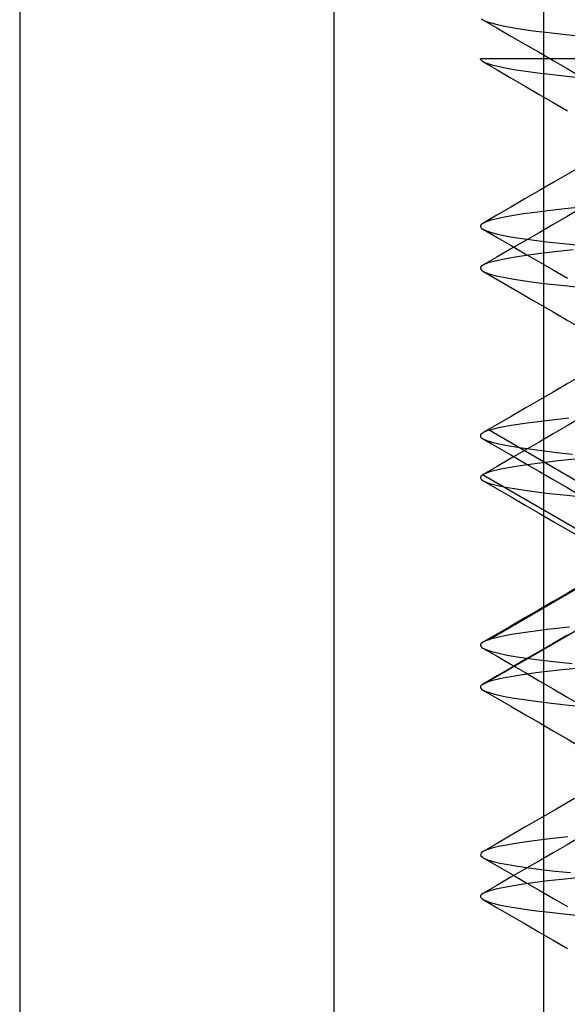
# Model space of a CAD drawing. Header units: millimetres. Extents: x 0 to 93, y -1.2 to 50.
# Tile 14 of 140: x 5 to 6.3, y 2.9 to 5.3. Entities that reach past the tile are written whole.
import ezdxf

# ---------------------------------------------------------------- set-up
doc = ezdxf.new("R2010")
doc.units = ezdxf.units.MM
doc.layers.add('MAIN-2', color=7, linetype='Continuous')

msp = doc.modelspace()

# ---------------------------------------------------------------- linework, layer by layer
at = {"layer": 'MAIN-2'}
for p, q in [((5.75, 9), (5.75, 0)), ((6.2505, 9), (6.2505, 0)), ((5.0005, 8), (5.0005, 0.8)), ((6.1029, 5.2951), (6.1061, 5.2929)), ((6.1061, 5.2929), (6.1142, 5.2892)), ((6.1061, 5.2929), (6.1142, 5.2892)), ((6.1062, 5.2929), (6.1396, 5.2735)), ((6.1142, 5.2892), (6.1256, 5.2854)), ((6.1142, 5.2892), (6.1256, 5.2854)), ((6.1256, 5.2854), (6.1404, 5.2816)), ((6.1256, 5.2854), (6.1404, 5.2816)), ((6.1396, 5.2735), (6.1731, 5.2541)), ((6.1404, 5.2816), (6.1585, 5.2778)), ((6.1404, 5.2816), (6.1585, 5.2778)), ((6.1585, 5.2778), (6.18, 5.2739)), ((6.1585, 5.2778), (6.18, 5.2739)), ((6.18, 5.2739), (6.2047, 5.2701)), ((6.18, 5.2739), (6.2047, 5.2701)), ((6.2047, 5.2701), (6.2325, 5.2662)), ((6.2047, 5.2701), (6.2325, 5.2662)), ((6.2325, 5.2662), (6.2634, 5.2624)), ((6.2325, 5.2662), (6.2634, 5.2624)), ((6.1731, 5.2541), (6.2065, 5.2347)), ((6.2634, 5.2624), (6.2972, 5.2586)), ((6.2634, 5.2624), (6.2972, 5.2586)), ((6.2972, 5.2586), (6.3341, 5.2548)), ((6.2972, 5.2586), (6.3341, 5.2548)), ((6.2065, 5.2347), (6.24, 5.2153)), ((6.115, 5.2), (6.1002, 5.2)), ((6.1005, 5.1985), (6.1002, 5.2)), ((6.1012, 5.197), (6.1005, 5.1985)), ((6.1025, 5.1956), (6.1012, 5.197)), ((6.1043, 5.1941), (6.1025, 5.1956)), ((6.1379, 5.2), (6.115, 5.2)), ((6.1687, 5.2), (6.1379, 5.2)), ((6.2068, 5.2), (6.1687, 5.2)), ((6.2515, 5.2), (6.2068, 5.2)), ((6.24, 5.2153), (6.2735, 5.1958)), ((6.302, 5.2), (6.2515, 5.2)), ((6.2735, 5.1958), (6.307, 5.1764)), ((6.358, 5.2), (6.302, 5.2)), ((6.1066, 5.1927), (6.1043, 5.1941)), ((6.1065, 5.1927), (6.14, 5.1733)), ((6.1094, 5.1912), (6.1066, 5.1927)), ((6.1183, 5.1876), (6.1094, 5.1912)), ((6.1183, 5.1876), (6.1094, 5.1912)), ((6.1303, 5.184), (6.1183, 5.1876)), ((6.1303, 5.184), (6.1183, 5.1876)), ((6.1454, 5.1804), (6.1303, 5.184)), ((6.1454, 5.1804), (6.1303, 5.184)), ((6.14, 5.1733), (6.1736, 5.1538)), ((6.1634, 5.1768), (6.1454, 5.1804)), ((6.1634, 5.1768), (6.1454, 5.1804)), ((6.1846, 5.1731), (6.1634, 5.1768)), ((6.1846, 5.1731), (6.1634, 5.1768)), ((6.2088, 5.1695), (6.1846, 5.1731)), ((6.2088, 5.1695), (6.1846, 5.1731)), ((6.307, 5.1764), (6.3406, 5.1569)), ((6.1736, 5.1538), (6.207, 5.1344)), ((6.2361, 5.1658), (6.2088, 5.1695)), ((6.2361, 5.1658), (6.2088, 5.1695)), ((6.2662, 5.1621), (6.2361, 5.1658)), ((6.2662, 5.1621), (6.2361, 5.1658)), ((6.2991, 5.1585), (6.2662, 5.1621)), ((6.2991, 5.1585), (6.2662, 5.1621)), ((6.3347, 5.1548), (6.2991, 5.1585)), ((6.3347, 5.1548), (6.2991, 5.1585)), ((6.207, 5.1344), (6.2405, 5.115)), ((6.2405, 5.115), (6.2741, 5.0955)), ((6.2741, 5.0955), (6.3076, 5.076)), ((6.3405, 4.9431), (6.3069, 4.9236)), ((6.3069, 4.9236), (6.2734, 4.9042)), ((6.2734, 4.9042), (6.2398, 4.8847)), ((6.2398, 4.8847), (6.2064, 4.8653)), ((6.1729, 4.8459), (6.1394, 4.8264)), ((6.2064, 4.8653), (6.1729, 4.8459)), ((6.3315, 4.8448), (6.2948, 4.841)), ((6.3315, 4.8448), (6.2948, 4.841)), ((6.3407, 4.8431), (6.3071, 4.8236)), ((6.1394, 4.8264), (6.1059, 4.807)), ((6.1577, 4.8219), (6.1398, 4.8182)), ((6.1577, 4.8219), (6.1398, 4.8182)), ((6.1788, 4.8257), (6.1577, 4.8219)), ((6.1788, 4.8257), (6.1577, 4.8219)), ((6.2031, 4.8295), (6.1788, 4.8257)), ((6.2031, 4.8295), (6.1788, 4.8257)), ((6.2306, 4.8333), (6.2031, 4.8295)), ((6.2306, 4.8333), (6.2031, 4.8295)), ((6.2611, 4.8371), (6.2306, 4.8333)), ((6.2611, 4.8371), (6.2306, 4.8333)), ((6.2948, 4.841), (6.2611, 4.8371)), ((6.2948, 4.841), (6.2611, 4.8371)), ((6.3071, 4.8236), (6.2736, 4.8042)), ((6.1007, 4.8023), (6.1002, 4.7999)), ((6.1002, 4.7999), (6.101, 4.7975)), ((6.1027, 4.8047), (6.1007, 4.8023)), ((6.101, 4.7975), (6.1032, 4.7951)), ((6.1059, 4.807), (6.1027, 4.8047)), ((6.1032, 4.7951), (6.1067, 4.7927)), ((6.1139, 4.8108), (6.1059, 4.807)), ((6.1139, 4.8108), (6.1059, 4.807)), ((6.1252, 4.8145), (6.1139, 4.8108)), ((6.1252, 4.8145), (6.1139, 4.8108)), ((6.1398, 4.8182), (6.1252, 4.8145)), ((6.1398, 4.8182), (6.1252, 4.8145)), ((6.2736, 4.8042), (6.24, 4.7847)), ((6.1066, 4.7929), (6.1401, 4.7734)), ((6.1067, 4.7927), (6.1151, 4.7888)), ((6.1067, 4.7927), (6.1151, 4.7888)), ((6.1151, 4.7888), (6.1268, 4.7849)), ((6.1151, 4.7888), (6.1268, 4.7849)), ((6.1268, 4.7849), (6.1418, 4.781)), ((6.1268, 4.7849), (6.1418, 4.781)), ((6.1401, 4.7734), (6.1736, 4.754)), ((6.1418, 4.781), (6.16, 4.7772)), ((6.1418, 4.781), (6.16, 4.7772)), ((6.16, 4.7772), (6.1813, 4.7735)), ((6.16, 4.7772), (6.1813, 4.7735)), ((6.1813, 4.7735), (6.2058, 4.7698)), ((6.1813, 4.7735), (6.2058, 4.7698)), ((6.24, 4.7847), (6.2066, 4.7653)), ((6.2066, 4.7653), (6.1731, 4.7459)), ((6.1736, 4.754), (6.2071, 4.7346)), ((6.2058, 4.7698), (6.2336, 4.766)), ((6.2058, 4.7698), (6.2336, 4.766)), ((6.2336, 4.766), (6.2647, 4.7623)), ((6.2336, 4.766), (6.2647, 4.7623)), ((6.2647, 4.7623), (6.299, 4.7586)), ((6.2647, 4.7623), (6.299, 4.7586)), ((6.299, 4.7586), (6.3366, 4.7548)), ((6.299, 4.7586), (6.3366, 4.7548)), ((6.1397, 4.7265), (6.1062, 4.7071)), ((6.1731, 4.7459), (6.1397, 4.7265)), ((6.1933, 4.728), (6.1696, 4.7241)), ((6.1933, 4.728), (6.1696, 4.7241)), ((6.2205, 4.732), (6.1933, 4.728)), ((6.2205, 4.732), (6.1933, 4.728)), ((6.2071, 4.7346), (6.2405, 4.7152)), ((6.2509, 4.7359), (6.2205, 4.732)), ((6.2509, 4.7359), (6.2205, 4.732)), ((6.2847, 4.7399), (6.2509, 4.7359)), ((6.2847, 4.7399), (6.2509, 4.7359)), ((6.3216, 4.7438), (6.2847, 4.7399)), ((6.3216, 4.7438), (6.2847, 4.7399)), ((6.1003, 4.7011), (6.1001, 4.6993)), ((6.1012, 4.703), (6.1003, 4.7011)), ((6.1029, 4.7048), (6.1012, 4.703)), ((6.1092, 4.7086), (6.1029, 4.7048)), ((6.1092, 4.7086), (6.1029, 4.7048)), ((6.119, 4.7125), (6.1092, 4.7086)), ((6.119, 4.7125), (6.1092, 4.7086)), ((6.1324, 4.7163), (6.119, 4.7125)), ((6.1324, 4.7163), (6.119, 4.7125)), ((6.1493, 4.7202), (6.1324, 4.7163)), ((6.1493, 4.7202), (6.1324, 4.7163)), ((6.1696, 4.7241), (6.1493, 4.7202)), ((6.1696, 4.7241), (6.1493, 4.7202)), ((6.2405, 4.7152), (6.2741, 4.6957)), ((6.1001, 4.6993), (6.1008, 4.6974)), ((6.1008, 4.6974), (6.1024, 4.6956)), ((6.1024, 4.6956), (6.1047, 4.6937)), ((6.1047, 4.6937), (6.1122, 4.6899)), ((6.1047, 4.6937), (6.1122, 4.6899)), ((6.1063, 4.6928), (6.1363, 4.6754)), ((6.1122, 4.6899), (6.1232, 4.686)), ((6.1122, 4.6899), (6.1232, 4.686)), ((6.1232, 4.686), (6.1375, 4.6821)), ((6.1232, 4.686), (6.1375, 4.6821)), ((6.1375, 4.6821), (6.1551, 4.6782)), ((6.1375, 4.6821), (6.1551, 4.6782)), ((6.1551, 4.6782), (6.176, 4.6744)), ((6.1551, 4.6782), (6.176, 4.6744)), ((6.2741, 4.6957), (6.3076, 4.6762)), ((6.1363, 4.6754), (6.1663, 4.658)), ((6.1663, 4.658), (6.1963, 4.6405)), ((6.176, 4.6744), (6.2002, 4.6706)), ((6.176, 4.6744), (6.2002, 4.6706)), ((6.2002, 4.6706), (6.2276, 4.6668)), ((6.2002, 4.6706), (6.2276, 4.6668)), ((6.2276, 4.6668), (6.2585, 4.663)), ((6.2276, 4.6668), (6.2585, 4.663)), ((6.2585, 4.663), (6.2925, 4.6592)), ((6.2585, 4.663), (6.2925, 4.6592)), ((6.2925, 4.6592), (6.3299, 4.6553)), ((6.2925, 4.6592), (6.3299, 4.6553)), ((6.1963, 4.6405), (6.2264, 4.6231)), ((6.2264, 4.6231), (6.2402, 4.6151)), ((6.2402, 4.6151), (6.2737, 4.5956)), ((6.2737, 4.5956), (6.3073, 4.5762)), ((6.3073, 4.5762), (6.3408, 4.5567)), ((6.341, 4.4434), (6.3075, 4.4239)), ((6.3075, 4.4239), (6.274, 4.4044)), ((6.274, 4.4044), (6.2404, 4.385)), ((6.2404, 4.385), (6.2071, 4.3656)), ((6.2071, 4.3656), (6.1737, 4.3463)), ((6.1404, 4.3269), (6.107, 4.3075)), ((6.1737, 4.3463), (6.1404, 4.3269)), ((6.1435, 4.3193), (6.1738, 4.325)), ((6.1435, 4.3193), (6.1738, 4.325)), ((6.1738, 4.325), (6.2119, 4.3308)), ((6.1738, 4.325), (6.2119, 4.3308)), ((6.2119, 4.3308), (6.2577, 4.3367)), ((6.2119, 4.3308), (6.2577, 4.3367)), ((6.2577, 4.3367), (6.3114, 4.3426)), ((6.2577, 4.3367), (6.3114, 4.3426)), ((6.3408, 4.3433), (6.3072, 4.3239)), ((6.1007, 4.3021), (6.1002, 4.3003)), ((6.1007, 4.3021), (6.1002, 4.3003)), ((6.102, 4.3039), (6.1007, 4.3021)), ((6.102, 4.3039), (6.1007, 4.3021)), ((6.1041, 4.3057), (6.102, 4.3039)), ((6.1041, 4.3057), (6.102, 4.3039)), ((6.1068, 4.3075), (6.1041, 4.3057)), ((6.1068, 4.3075), (6.1041, 4.3057)), ((6.1087, 4.3085), (6.1068, 4.3075)), ((6.1087, 4.3085), (6.1068, 4.3075)), ((6.1107, 4.3095), (6.1087, 4.3085)), ((6.1107, 4.3095), (6.1087, 4.3085)), ((6.113, 4.3105), (6.1107, 4.3095)), ((6.113, 4.3105), (6.1107, 4.3095)), ((6.1155, 4.3115), (6.113, 4.3105)), ((6.1155, 4.3115), (6.113, 4.3105)), ((6.1183, 4.3125), (6.1155, 4.3115)), ((6.1183, 4.3125), (6.1155, 4.3115)), ((6.1212, 4.3135), (6.1183, 4.3125)), ((6.1212, 4.3135), (6.1183, 4.3125)), ((6.1212, 4.3135), (6.1435, 4.3193)), ((6.1212, 4.3135), (6.1435, 4.3193)), ((6.5158, 4.0824), (6.1212, 4.3135)), ((6.5158, 4.0824), (6.1212, 4.3135)), ((6.2737, 4.3044), (6.2401, 4.2849)), ((6.3072, 4.3239), (6.2737, 4.3044)), ((6.1002, 4.3003), (6.1004, 4.2985)), ((6.1002, 4.3003), (6.1004, 4.2985)), ((6.1004, 4.2985), (6.1013, 4.2967)), ((6.1004, 4.2985), (6.1013, 4.2967)), ((6.1013, 4.2967), (6.1062, 4.2926)), ((6.1013, 4.2967), (6.1062, 4.2926)), ((6.1062, 4.2926), (6.1151, 4.2886)), ((6.1062, 4.2926), (6.1151, 4.2886)), ((6.1064, 4.2926), (6.1284, 4.2799)), ((6.1064, 4.2926), (6.1284, 4.2799)), ((6.1151, 4.2886), (6.1278, 4.2846)), ((6.1151, 4.2886), (6.1278, 4.2846)), ((6.1278, 4.2846), (6.1444, 4.2806)), ((6.1278, 4.2846), (6.1444, 4.2806)), ((6.1284, 4.2799), (6.1504, 4.2671)), ((6.1284, 4.2799), (6.1504, 4.2671)), ((6.1444, 4.2806), (6.1647, 4.2766)), ((6.1444, 4.2806), (6.1647, 4.2766)), ((6.2401, 4.2849), (6.2068, 4.2655)), ((6.1504, 4.2671), (6.1725, 4.2543)), ((6.1504, 4.2671), (6.1725, 4.2543)), ((6.1647, 4.2766), (6.1887, 4.2726)), ((6.1647, 4.2766), (6.1887, 4.2726)), ((6.2068, 4.2655), (6.1734, 4.2462)), ((6.1887, 4.2726), (6.2163, 4.2686)), ((6.1887, 4.2726), (6.2163, 4.2686)), ((6.2163, 4.2686), (6.2475, 4.2645)), ((6.2163, 4.2686), (6.2475, 4.2645)), ((6.2475, 4.2645), (6.2821, 4.2604)), ((6.2475, 4.2645), (6.2821, 4.2604)), ((6.2821, 4.2604), (6.3203, 4.2563)), ((6.2821, 4.2604), (6.3203, 4.2563)), ((6.1734, 4.2462), (6.14, 4.2268)), ((6.1725, 4.2543), (6.1945, 4.2415)), ((6.1725, 4.2543), (6.1945, 4.2415)), ((6.2304, 4.2332), (6.1847, 4.2267)), ((6.2304, 4.2332), (6.1847, 4.2267)), ((6.1945, 4.2415), (6.2172, 4.2284)), ((6.1945, 4.2415), (6.2172, 4.2284)), ((6.2855, 4.2398), (6.2304, 4.2332)), ((6.2855, 4.2398), (6.2304, 4.2332)), ((6.3493, 4.2464), (6.2855, 4.2398)), ((6.3493, 4.2464), (6.2855, 4.2398)), ((6.1066, 4.2075), (6.1064, 4.2074)), ((6.14, 4.2268), (6.1066, 4.2074)), ((6.1228, 4.2139), (6.1066, 4.2075)), ((6.1228, 4.2139), (6.1066, 4.2075)), ((6.1488, 4.2202), (6.1228, 4.2139)), ((6.1488, 4.2202), (6.1228, 4.2139)), ((6.1847, 4.2267), (6.1488, 4.2202)), ((6.1847, 4.2267), (6.1488, 4.2202)), ((6.2172, 4.2284), (6.2399, 4.2152)), ((6.2172, 4.2284), (6.2399, 4.2152)), ((6.2399, 4.2152), (6.2734, 4.1958)), ((6.2399, 4.2152), (6.2734, 4.1958)), ((6.1006, 4.202), (6.1002, 4.1996)), ((6.1006, 4.202), (6.1002, 4.1996)), ((6.1002, 4.1996), (6.1011, 4.1972)), ((6.1002, 4.1996), (6.1011, 4.1972)), ((6.1024, 4.2044), (6.1006, 4.202)), ((6.1024, 4.2044), (6.1006, 4.202)), ((6.1011, 4.1972), (6.1033, 4.1948)), ((6.1011, 4.1972), (6.1033, 4.1948)), ((6.1054, 4.2068), (6.1024, 4.2044)), ((6.1054, 4.2068), (6.1024, 4.2044)), ((6.1033, 4.1948), (6.1068, 4.1925)), ((6.1033, 4.1948), (6.1068, 4.1925)), ((6.1056, 4.2069), (6.1054, 4.2068)), ((6.5041, 3.9758), (6.1054, 4.2068)), ((6.5041, 3.9758), (6.1054, 4.2068)), ((6.1058, 4.207), (6.1056, 4.2069)), ((6.106, 4.2071), (6.1058, 4.207)), ((6.1062, 4.2072), (6.106, 4.2071)), ((6.1064, 4.2074), (6.1062, 4.2072)), ((6.1066, 4.1926), (6.14, 4.1732)), ((6.1066, 4.1926), (6.14, 4.1732)), ((6.1068, 4.1925), (6.1152, 4.1886)), ((6.1068, 4.1925), (6.1152, 4.1886)), ((6.1152, 4.1886), (6.127, 4.1848)), ((6.1152, 4.1886), (6.127, 4.1848)), ((6.127, 4.1848), (6.142, 4.1811)), ((6.127, 4.1848), (6.142, 4.1811)), ((6.2734, 4.1958), (6.307, 4.1763)), ((6.2734, 4.1958), (6.307, 4.1763)), ((6.14, 4.1732), (6.1734, 4.1538)), ((6.14, 4.1732), (6.1734, 4.1538)), ((6.142, 4.1811), (6.1603, 4.1774)), ((6.142, 4.1811), (6.1603, 4.1774)), ((6.1603, 4.1774), (6.1817, 4.1737)), ((6.1603, 4.1774), (6.1817, 4.1737)), ((6.1817, 4.1737), (6.2063, 4.17)), ((6.1817, 4.1737), (6.2063, 4.17)), ((6.2063, 4.17), (6.2341, 4.1663)), ((6.2063, 4.17), (6.2341, 4.1663)), ((6.2341, 4.1663), (6.265, 4.1625)), ((6.2341, 4.1663), (6.265, 4.1625)), ((6.265, 4.1625), (6.2991, 4.1587)), ((6.265, 4.1625), (6.2991, 4.1587)), ((6.307, 4.1763), (6.3405, 4.1568)), ((6.307, 4.1763), (6.3405, 4.1568)), ((6.1734, 4.1538), (6.2068, 4.1344)), ((6.1734, 4.1538), (6.2068, 4.1344)), ((6.2991, 4.1587), (6.3363, 4.1548)), ((6.2991, 4.1587), (6.3363, 4.1548)), ((6.2068, 4.1344), (6.2402, 4.1151)), ((6.2068, 4.1344), (6.2402, 4.1151)), ((6.2402, 4.1151), (6.2737, 4.0956)), ((6.2402, 4.1151), (6.2737, 4.0956)), ((6.2737, 4.0956), (6.3072, 4.0761)), ((6.2737, 4.0956), (6.3072, 4.0761)), ((6.3072, 4.0761), (6.3408, 4.0567)), ((6.3072, 4.0761), (6.3408, 4.0567)), ((6.1212, 3.8132), (6.5157, 4.0442)), ((6.1212, 3.8132), (6.5157, 4.0442)), ((6.1055, 3.7065), (6.5041, 3.9376)), ((6.1055, 3.7065), (6.5041, 3.9376)), ((6.3406, 3.9431), (6.307, 3.9236)), ((6.3406, 3.9431), (6.307, 3.9236)), ((6.2735, 3.9041), (6.2399, 3.8846)), ((6.2735, 3.9041), (6.2399, 3.8846)), ((6.307, 3.9236), (6.2735, 3.9041)), ((6.307, 3.9236), (6.2735, 3.9041)), ((6.2399, 3.8846), (6.2065, 3.8652)), ((6.2399, 3.8846), (6.2065, 3.8652)), ((6.2065, 3.8652), (6.173, 3.8458)), ((6.2065, 3.8652), (6.173, 3.8458)), ((6.173, 3.8458), (6.1396, 3.8264)), ((6.173, 3.8458), (6.1396, 3.8264)), ((6.2595, 3.8371), (6.2133, 3.8312)), ((6.2595, 3.8371), (6.2133, 3.8312)), ((6.3131, 3.8429), (6.2595, 3.8371)), ((6.3131, 3.8429), (6.2595, 3.8371)), ((6.108, 3.8081), (6.1061, 3.807)), ((6.108, 3.8081), (6.1061, 3.807)), ((6.1396, 3.8264), (6.1062, 3.8071)), ((6.1396, 3.8264), (6.1062, 3.8071)), ((6.1102, 3.8091), (6.108, 3.8081)), ((6.1102, 3.8091), (6.108, 3.8081)), ((6.1125, 3.8101), (6.1102, 3.8091)), ((6.1125, 3.8101), (6.1102, 3.8091)), ((6.1152, 3.8111), (6.1125, 3.8101)), ((6.1152, 3.8111), (6.1125, 3.8101)), ((6.1181, 3.8122), (6.1152, 3.8111)), ((6.1181, 3.8122), (6.1152, 3.8111)), ((6.1212, 3.8132), (6.1181, 3.8122)), ((6.1212, 3.8132), (6.1181, 3.8122)), ((6.1439, 3.8192), (6.1212, 3.8132)), ((6.1439, 3.8192), (6.1212, 3.8132)), ((6.1747, 3.8253), (6.1439, 3.8192)), ((6.1747, 3.8253), (6.1439, 3.8192)), ((6.2133, 3.8312), (6.1747, 3.8253)), ((6.2133, 3.8312), (6.1747, 3.8253)), ((6.3077, 3.8239), (6.2741, 3.8044)), ((6.1007, 3.8023), (6.1001, 3.8)), ((6.1001, 3.8), (6.1008, 3.7976)), ((6.1028, 3.8047), (6.1007, 3.8023)), ((6.1008, 3.7976), (6.1029, 3.7953)), ((6.1061, 3.807), (6.1028, 3.8047)), ((6.1029, 3.7953), (6.1063, 3.7929)), ((6.1063, 3.793), (6.1398, 3.7735)), ((6.1063, 3.7929), (6.1151, 3.7889)), ((6.1063, 3.7929), (6.1151, 3.7889)), ((6.1151, 3.7889), (6.1277, 3.7848)), ((6.1151, 3.7889), (6.1277, 3.7848)), ((6.1277, 3.7848), (6.1441, 3.7807)), ((6.1277, 3.7848), (6.1441, 3.7807)), ((6.2406, 3.7849), (6.2071, 3.7655)), ((6.2741, 3.8044), (6.2406, 3.7849)), ((6.1398, 3.7735), (6.1733, 3.7541)), ((6.1441, 3.7807), (6.1642, 3.7765)), ((6.1441, 3.7807), (6.1642, 3.7765)), ((6.1642, 3.7765), (6.1882, 3.7724)), ((6.1642, 3.7765), (6.1882, 3.7724)), ((6.2071, 3.7655), (6.1736, 3.7461)), ((6.1882, 3.7724), (6.2158, 3.7683)), ((6.1882, 3.7724), (6.2158, 3.7683)), ((6.2158, 3.7683), (6.2469, 3.7643)), ((6.2158, 3.7683), (6.2469, 3.7643)), ((6.2469, 3.7643), (6.2815, 3.7603)), ((6.2469, 3.7643), (6.2815, 3.7603)), ((6.1736, 3.7461), (6.1402, 3.7267)), ((6.1733, 3.7541), (6.2068, 3.7347)), ((6.2879, 3.7402), (6.2324, 3.7337)), ((6.2879, 3.7402), (6.2324, 3.7337)), ((6.2815, 3.7603), (6.3194, 3.7563)), ((6.2815, 3.7603), (6.3194, 3.7563)), ((6.3521, 3.7466), (6.2879, 3.7402)), ((6.3521, 3.7466), (6.2879, 3.7402)), ((6.1402, 3.7267), (6.1067, 3.7072)), ((6.1233, 3.714), (6.1067, 3.7073)), ((6.1233, 3.714), (6.1067, 3.7073)), ((6.1499, 3.7206), (6.1233, 3.714)), ((6.1499, 3.7206), (6.1233, 3.714)), ((6.1863, 3.7272), (6.1499, 3.7206)), ((6.1863, 3.7272), (6.1499, 3.7206)), ((6.2324, 3.7337), (6.1863, 3.7272)), ((6.2324, 3.7337), (6.1863, 3.7272)), ((6.2068, 3.7347), (6.2403, 3.7153)), ((6.2403, 3.7153), (6.2738, 3.6958)), ((6.1006, 3.7019), (6.1001, 3.6997)), ((6.1001, 3.6997), (6.1009, 3.6974)), ((6.1024, 3.7042), (6.1006, 3.7019)), ((6.1009, 3.6974), (6.1029, 3.6951)), ((6.1055, 3.7065), (6.1024, 3.7042)), ((6.1029, 3.6951), (6.1061, 3.6929)), ((6.1057, 3.7066), (6.1055, 3.7065)), ((6.1059, 3.7068), (6.1057, 3.7066)), ((6.1061, 3.7069), (6.1059, 3.7068)), ((6.1063, 3.707), (6.1061, 3.7069)), ((6.1061, 3.6929), (6.1142, 3.6892)), ((6.1061, 3.6929), (6.1142, 3.6892)), ((6.1062, 3.6929), (6.1396, 3.6735)), ((6.1065, 3.7071), (6.1063, 3.707)), ((6.1067, 3.7073), (6.1065, 3.7071)), ((6.2738, 3.6958), (6.3073, 3.6763)), ((6.1142, 3.6892), (6.1256, 3.6854)), ((6.1142, 3.6892), (6.1256, 3.6854)), ((6.1256, 3.6854), (6.1404, 3.6816)), ((6.1256, 3.6854), (6.1404, 3.6816)), ((6.1396, 3.6735), (6.1731, 3.6541)), ((6.1404, 3.6816), (6.1585, 3.6778)), ((6.1404, 3.6816), (6.1585, 3.6778)), ((6.1585, 3.6778), (6.18, 3.6739)), ((6.1585, 3.6778), (6.18, 3.6739)), ((6.18, 3.6739), (6.2047, 3.6701)), ((6.18, 3.6739), (6.2047, 3.6701)), ((6.2047, 3.6701), (6.2325, 3.6662)), ((6.2047, 3.6701), (6.2325, 3.6662)), ((6.3073, 3.6763), (6.3409, 3.6568)), ((6.1731, 3.6541), (6.2065, 3.6347)), ((6.2325, 3.6662), (6.2634, 3.6624)), ((6.2325, 3.6662), (6.2634, 3.6624)), ((6.2634, 3.6624), (6.2972, 3.6586)), ((6.2634, 3.6624), (6.2972, 3.6586)), ((6.2972, 3.6586), (6.3341, 3.6548)), ((6.2972, 3.6586), (6.3341, 3.6548)), ((6.2065, 3.6347), (6.24, 3.6153)), ((6.24, 3.6153), (6.2735, 3.5958)), ((6.2735, 3.5958), (6.307, 3.5764)), ((6.307, 3.5764), (6.3406, 3.5569)), ((6.3244, 3.4338), (6.2822, 3.4093)), ((6.2822, 3.4093), (6.2399, 3.3848)), ((6.2399, 3.3848), (6.2065, 3.3654)), ((6.2065, 3.3654), (6.1732, 3.3461)), ((6.1732, 3.3461), (6.1398, 3.3267)), ((6.273, 3.3384), (6.2403, 3.3345)), ((6.273, 3.3384), (6.2403, 3.3345)), ((6.3089, 3.3424), (6.273, 3.3384)), ((6.3089, 3.3424), (6.273, 3.3384)), ((6.3405, 3.3431), (6.3069, 3.3236)), ((6.1398, 3.3267), (6.1064, 3.3073)), ((6.1276, 3.3152), (6.1153, 3.3114)), ((6.1276, 3.3152), (6.1153, 3.3114)), ((6.1433, 3.3191), (6.1276, 3.3152)), ((6.1433, 3.3191), (6.1276, 3.3152)), ((6.1625, 3.3229), (6.1433, 3.3191)), ((6.1625, 3.3229), (6.1433, 3.3191)), ((6.185, 3.3267), (6.1625, 3.3229)), ((6.185, 3.3267), (6.1625, 3.3229)), ((6.211, 3.3306), (6.185, 3.3267)), ((6.211, 3.3306), (6.185, 3.3267)), ((6.2403, 3.3345), (6.211, 3.3306)), ((6.2403, 3.3345), (6.211, 3.3306)), ((6.3069, 3.3236), (6.2734, 3.3042)), ((6.1008, 3.3023), (6.1003, 3.2996)), ((6.1003, 3.2996), (6.1013, 3.297)), ((6.1029, 3.3049), (6.1008, 3.3023)), ((6.1013, 3.297), (6.104, 3.2944)), ((6.1067, 3.3075), (6.1029, 3.3049)), ((6.104, 3.2944), (6.1082, 3.2917)), ((6.1153, 3.3114), (6.1067, 3.3075)), ((6.1153, 3.3114), (6.1067, 3.3075)), ((6.1068, 3.2927), (6.1403, 3.2733)), ((6.1082, 3.2917), (6.1174, 3.2878)), ((6.1082, 3.2917), (6.1174, 3.2878)), ((6.2734, 3.3042), (6.2398, 3.2847)), ((6.1174, 3.2878), (6.1302, 3.2839)), ((6.1174, 3.2878), (6.1302, 3.2839)), ((6.1302, 3.2839), (6.1464, 3.28)), ((6.1302, 3.2839), (6.1464, 3.28)), ((6.1403, 3.2733), (6.1737, 3.2539)), ((6.1464, 3.28), (6.166, 3.2761)), ((6.1464, 3.28), (6.166, 3.2761)), ((6.166, 3.2761), (6.189, 3.2724)), ((6.166, 3.2761), (6.189, 3.2724)), ((6.189, 3.2724), (6.2154, 3.2686)), ((6.189, 3.2724), (6.2154, 3.2686)), ((6.2398, 3.2847), (6.2064, 3.2653)), ((6.2154, 3.2686), (6.2452, 3.2647)), ((6.2154, 3.2686), (6.2452, 3.2647)), ((6.1729, 3.2459), (6.1394, 3.2264)), ((6.2064, 3.2653), (6.1729, 3.2459)), ((6.1737, 3.2539), (6.2072, 3.2345)), ((6.2452, 3.2647), (6.2784, 3.2609)), ((6.2452, 3.2647), (6.2784, 3.2609)), ((6.2784, 3.2609), (6.3149, 3.257)), ((6.2784, 3.2609), (6.3149, 3.257)), ((6.3315, 3.2448), (6.2948, 3.241)), ((6.3315, 3.2448), (6.2948, 3.241)), ((6.1394, 3.2264), (6.1059, 3.207)), ((6.1577, 3.2219), (6.1398, 3.2182)), ((6.1577, 3.2219), (6.1398, 3.2182)), ((6.1788, 3.2257), (6.1577, 3.2219)), ((6.1788, 3.2257), (6.1577, 3.2219)), ((6.2031, 3.2295), (6.1788, 3.2257)), ((6.2031, 3.2295), (6.1788, 3.2257)), ((6.2306, 3.2333), (6.2031, 3.2295)), ((6.2306, 3.2333), (6.2031, 3.2295)), ((6.2072, 3.2345), (6.2406, 3.215)), ((6.2611, 3.2371), (6.2306, 3.2333)), ((6.2611, 3.2371), (6.2306, 3.2333)), ((6.2948, 3.241), (6.2611, 3.2371)), ((6.2948, 3.241), (6.2611, 3.2371)), ((6.1007, 3.2023), (6.1002, 3.1999)), ((6.1002, 3.1999), (6.101, 3.1975)), ((6.1027, 3.2047), (6.1007, 3.2023)), ((6.101, 3.1975), (6.1032, 3.1951)), ((6.1059, 3.207), (6.1027, 3.2047)), ((6.1139, 3.2108), (6.1059, 3.207)), ((6.1139, 3.2108), (6.1059, 3.207)), ((6.1252, 3.2145), (6.1139, 3.2108)), ((6.1252, 3.2145), (6.1139, 3.2108)), ((6.1398, 3.2182), (6.1252, 3.2145)), ((6.1398, 3.2182), (6.1252, 3.2145)), ((6.2406, 3.215), (6.2742, 3.1956)), ((6.1032, 3.1951), (6.1067, 3.1927)), ((6.1066, 3.1929), (6.1401, 3.1734)), ((6.1067, 3.1927), (6.1151, 3.1888)), ((6.1067, 3.1927), (6.1151, 3.1888)), ((6.1151, 3.1888), (6.1268, 3.1849)), ((6.1151, 3.1888), (6.1268, 3.1849)), ((6.1268, 3.1849), (6.1418, 3.181)), ((6.1268, 3.1849), (6.1418, 3.181)), ((6.1401, 3.1734), (6.1736, 3.154)), ((6.1418, 3.181), (6.16, 3.1772)), ((6.1418, 3.181), (6.16, 3.1772)), ((6.16, 3.1772), (6.1813, 3.1735)), ((6.16, 3.1772), (6.1813, 3.1735)), ((6.1813, 3.1735), (6.2058, 3.1698)), ((6.1813, 3.1735), (6.2058, 3.1698)), ((6.2742, 3.1956), (6.3077, 3.1761)), ((6.1736, 3.154), (6.2071, 3.1346)), ((6.2058, 3.1698), (6.2336, 3.166)), ((6.2058, 3.1698), (6.2336, 3.166)), ((6.2336, 3.166), (6.2647, 3.1623)), ((6.2336, 3.166), (6.2647, 3.1623)), ((6.2647, 3.1623), (6.299, 3.1586)), ((6.2647, 3.1623), (6.299, 3.1586)), ((6.299, 3.1586), (6.3366, 3.1548)), ((6.299, 3.1586), (6.3366, 3.1548)), ((6.2071, 3.1346), (6.2405, 3.1152)), ((6.2405, 3.1152), (6.2741, 3.0957)), ((6.2741, 3.0957), (6.3076, 3.0762))]:
    msp.add_line(p, q, dxfattribs=at)

doc.saveas('drawing.dxf')
